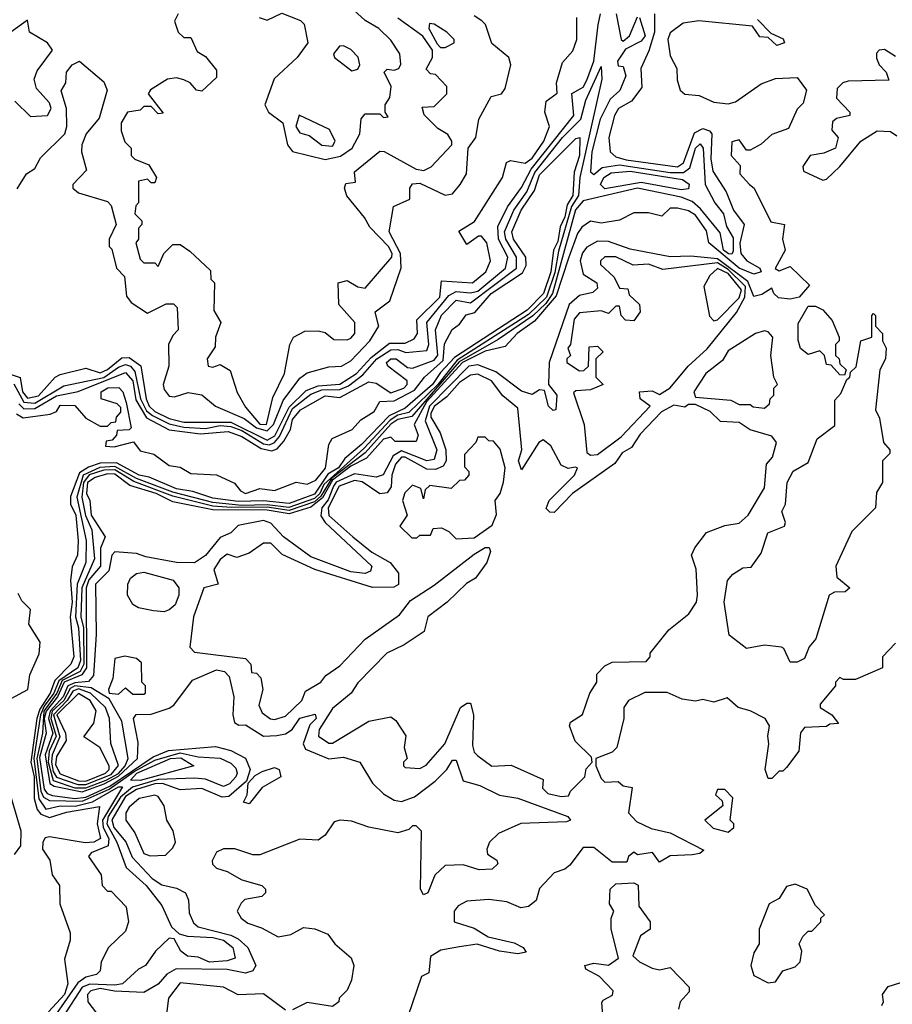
# Model space of a CAD drawing. Extents: x 2668140 to 2765664, y 823621 to 955240.
# Tile 39 of 256: x 2705103 to 2707507, y 850308 to 853019. Entities that reach past the tile are written whole.
import ezdxf

# ---------------------------------------------------------------- set-up
doc = ezdxf.new("R2010")
doc.units = 0

msp = doc.modelspace()

# ---------------------------------------------------------------- linework, layer by layer
at = {"layer": '0CON02XD'}
for points in [[(2705945, 852634), (2705986.8, 852643.2), (2706018.8, 852665), (2706040, 852705), (2706043.6, 852746.4), (2706055, 852760), (2706095, 852760), (2706105, 852750), (2706118.3, 852751.7), (2706110, 852765), (2706110, 852785), (2706122.5, 852805), (2706126.2, 852835), (2706107.5, 852875), (2706115, 852882.5), (2706135, 852880), (2706147.5, 852885), (2706153, 852897), (2706150, 852925), (2706125, 852962.5), (2706092.5, 852995), (2706055, 853016.7), (2706003.6, 853063.6)], [(2705090, 852795), (2705133, 852753), (2705180, 852755), (2705190, 852775), (2705185, 852790), (2705149.3, 852829.3), (2705143.3, 852855), (2705151.7, 852878.3), (2705193.3, 852935), (2705180, 852955), (2705130, 852985), (2705125, 853017.5), (2705075, 852982.5)], [(2705086.9, 852016.9), (2705115, 851966.2), (2705145, 851963.2), (2705225, 852011.4), (2705335, 852034.1), (2705375, 852062.7), (2705395, 852069.6), (2705408.6, 852065), (2705420.7, 852050.7), (2705436.1, 851975), (2705452.7, 851942.7), (2705469, 851929), (2705515, 851906.1), (2705555, 851897.3), (2705615, 851893.8), (2705655, 851901.8), (2705685, 851899.1), (2705715, 851887.8), (2705775, 851851.1), (2705791.1, 851848.9), (2705805.3, 851854.7), (2705818.4, 851871.6), (2705855, 851948.8), (2705905, 851988.2), (2705935, 852000), (2705985, 852000.8), (2706008.8, 852011.2), (2706048.2, 852041.8), (2706086.9, 852085), (2706125, 852110.5), (2706145, 852111.1), (2706167, 852103), (2706225, 852108.8), (2706230, 852125), (2706224.5, 852185.5), (2706285, 852260), (2706305, 852271.1), (2706345, 852266.7), (2706365, 852271.5), (2706441.4, 852335), (2706448.1, 852365), (2706421.9, 852415), (2706420.3, 852449.7), (2706446.5, 852503.5), (2706485, 852556.7), (2706512, 852608), (2706629.2, 852755), (2706623.6, 852816.4), (2706655, 852833.3), (2706665, 852852.5), (2706684.2, 852905), (2706696.7, 853005), (2706703.1, 853035)], [(2705096.7, 852553.3), (2705121.9, 852595), (2705145, 852609.2), (2705160.8, 852639.2), (2705227.1, 852705), (2705232.9, 852725), (2705232, 852775), (2705217, 852823), (2705230, 852845), (2705232.5, 852875), (2705247.5, 852895), (2705267.5, 852905), (2705335, 852848), (2705343.8, 852825), (2705321.7, 852748.3), (2705286.2, 852705), (2705274.2, 852675), (2705273.8, 852655), (2705287.5, 852605), (2705250, 852565), (2705250, 852555), (2705265, 852542.5), (2705345, 852518.8), (2705355, 852507.5), (2705368.8, 852455), (2705350, 852415), (2705350, 852395), (2705357, 852387), (2705370, 852335), (2705391.7, 852311.7), (2705397.7, 852257.7), (2705410.3, 852240.3), (2705455, 852211.2), (2705506.7, 852236.7), (2705527, 852237), (2705537, 852227), (2705540, 852165), (2705525, 852150), (2705513.3, 852125), (2705513.8, 852065), (2705498.8, 852015), (2705500.8, 852000.8), (2705515, 851982.5), (2705529.3, 851980.7), (2705567, 851993), (2705605, 851986.7), (2705642.5, 851955), (2705721.5, 851921.5), (2705755.6, 851895), (2705785, 851887.5), (2705802, 851905), (2705828.9, 851971.1), (2705875, 852032), (2705895, 852046.7), (2705955, 852063.8), (2705990, 852065), (2706015, 852080), (2706068, 852135), (2706092.5, 852175), (2706090.7, 852180.7), (2706082.5, 852215), (2706122.5, 852245), (2706154, 852336), (2706152.5, 852375), (2706121.2, 852435), (2706132.5, 852505), (2706177.5, 852525), (2706177.5, 852555), (2706185, 852567.5), (2706205, 852568.8), (2706275, 852535.8), (2706295, 852540), (2706316.2, 852565), (2706333.8, 852595), (2706338.8, 852665), (2706360, 852695), (2706367.5, 852745), (2706402, 852808), (2706430, 852815), (2706440.7, 852829.3), (2706456.2, 852895), (2706450, 852915), (2706403.6, 852953.6), (2706386.2, 853006.2), (2706376.4, 853016.4), (2706355, 853030)], [(2706810, 853025), (2706826, 852975), (2706815, 852960), (2706771.7, 852938.3), (2706750, 852905), (2706751.7, 852891.7), (2706765, 852890), (2706772.5, 852865), (2706756.1, 852823.9), (2706729.3, 852800.7), (2706702, 852745), (2706679.2, 852655), (2706675, 852600), (2706685, 852592.5), (2706707.7, 852612.3), (2706755, 852619.6), (2706895, 852598.2), (2706931.1, 852598.9), (2706948.6, 852611.4), (2706964.4, 852665), (2706977, 852677), (2706985.6, 852665.6), (2706991.2, 852565), (2707018, 852515), (2707041.9, 852485), (2707049.7, 852449.7), (2707068.6, 852418.6), (2707068.6, 852381.4), (2707065, 852374), (2707055.6, 852374.4), (2707042.1, 852385), (2707032.4, 852432.4), (2706978.8, 852498.8), (2706955, 852518.9), (2706925, 852530.5), (2706805, 852555.4), (2706655, 852520), (2706634.2, 852495.8), (2706570.3, 852265), (2706552.1, 852237.9), (2706516.4, 852203.6), (2706421.5, 852138.5), (2706313.2, 852076.8), (2706183.1, 851926.9), (2706145, 851918), (2706125, 851905.9), (2706055, 851826.9), (2705963.2, 851756.8), (2705932.7, 851707.3), (2705915, 851691.9), (2705845, 851667.6), (2705785, 851676.6), (2705686.3, 851676.3), (2705635, 851680), (2705525, 851706.9), (2705417.8, 851747.8), (2705365, 851779.5), (2705335, 851778.6), (2705295, 851765.8), (2705278.8, 851745), (2705274, 851705), (2705284.3, 851654.3), (2705301.5, 851615), (2705309.4, 851535), (2705274.7, 851455.3), (2705271.8, 851375), (2705278.8, 851345), (2705279.8, 851245), (2705270, 851225), (2705220.5, 851199.5), (2705205.4, 851164.6), (2705170.1, 851115), (2705166.2, 851055), (2705150.6, 850985), (2705161.1, 850895), (2705168.7, 850878.7), (2705185, 850869.1), (2705275, 850867.4), (2705349.7, 850900.3), (2705418.9, 850948.9), (2705475, 850980.3), (2705545, 851000.8), (2705595, 850989.5), (2705655, 850985.7), (2705685, 850972), (2705698.3, 850958.3), (2705702.5, 850945), (2705698.6, 850935), (2705680.8, 850915), (2705665, 850908.1), (2705615, 850928.1), (2705585, 850930.6), (2705485, 850927.4), (2705413.9, 850906.1), (2705381, 850879), (2705346.6, 850825), (2705343.3, 850805), (2705370.6, 850755), (2705396.2, 850685), (2705451.2, 850635), (2705495, 850580), (2705521.7, 850521.7), (2705542.5, 850502.5), (2705565.8, 850495.8), (2705635, 850492.2), (2705665, 850484.4), (2705690, 850465), (2705696.7, 850435), (2705675, 850427.5), (2705625.7, 850424.3), (2705595, 850438), (2705565, 850441.2), (2705546.7, 850455), (2705528.3, 850488.3), (2705515, 850490), (2705477.5, 850455), (2705450, 850415), (2705430, 850405), (2705386.7, 850365), (2705365, 850360.6), (2705296.1, 850363.9), (2705275, 850355.5), (2705222.9, 850275)], [(2706851.4, 853035), (2706851.5, 852985), (2706836.3, 852933.7), (2706814.2, 852885), (2706817.1, 852832.9), (2706788, 852795), (2706752.5, 852775), (2706741.1, 852755), (2706725.6, 852695), (2706729.2, 852655), (2706745, 852641.4), (2706773.3, 852633.3), (2706915, 852613.6), (2706931.9, 852625), (2706962.2, 852707.8), (2706985, 852719.4), (2707003.1, 852713.1), (2707009.2, 852705), (2707006.5, 852636.5), (2707012.4, 852602.4), (2707049.2, 852545), (2707068.8, 852495), (2707098.8, 852455), (2707086.3, 852403.7), (2707089.1, 852375), (2707105.7, 852355), (2707141.5, 852335), (2707145.4, 852325), (2707125, 852318.2), (2707084.6, 852335), (2707001.2, 852405), (2706995, 852437.5), (2706965, 852481.2), (2706945, 852493.3), (2706915, 852500), (2706895, 852500), (2706871.7, 852478.3), (2706835, 852487.5), (2706795, 852487.5), (2706755, 852467.5), (2706705, 852458.8), (2706675, 852464.2), (2706651.8, 852448.2), (2706639.4, 852430.6), (2706615, 852362.5), (2706581.1, 852258.9), (2706521.2, 852188.8), (2706473.8, 852155), (2706440.7, 852119.3), (2706385, 852106.2), (2706322.4, 852075), (2706223.3, 851966.7), (2706189.4, 851905), (2706200.6, 851875), (2706195, 851858), (2706137.4, 851857.4), (2706125, 851870), (2706105, 851864), (2706058.2, 851811.8), (2706015, 851789.7), (2705965, 851751.4), (2705937.5, 851702.5), (2705905, 851677.1), (2705845, 851658.9), (2705785, 851669), (2705635, 851669.4), (2705525, 851691.9), (2705478.8, 851715), (2705406.7, 851736.7), (2705365, 851767.5), (2705345, 851768.7), (2705311.2, 851758.8), (2705290.4, 851745), (2705287.5, 851715), (2705296.7, 851695), (2705300, 851655), (2705338.8, 851595), (2705326.2, 851563.8), (2705326, 851515), (2705293.3, 851476.7), (2705286.4, 851455), (2705287, 851235), (2705274.4, 851215.6), (2705225.7, 851195), (2705207.2, 851155), (2705175.7, 851115), (2705170.7, 851095), (2705175.7, 851055), (2705158.2, 850988.2), (2705170.6, 850900.6), (2705178.8, 850888.8), (2705193.5, 850883.5), (2705255, 850874.7), (2705285, 850878.3), (2705351.2, 850908.8), (2705470.4, 850989.6), (2705513.1, 851006.9), (2705642.3, 851017.7), (2705685, 851007.5), (2705725, 850986), (2705738, 850955), (2705727.5, 850922.5), (2705679.2, 850880.8), (2705661.2, 850878.8), (2705605, 850902), (2705545, 850899.2), (2705496.3, 850916.3), (2705475, 850915.7), (2705425, 850899.7), (2705395, 850880.4), (2705356.6, 850816.6), (2705362.9, 850795), (2705395.3, 850755.3), (2705413.3, 850713.3), (2705468, 850655), (2705495, 850637.1), (2705535, 850628), (2705560, 850615), (2705568, 850595), (2705570.3, 850560.3), (2705582.3, 850532.3), (2705595, 850522), (2705685, 850498.9), (2705705, 850488.6), (2705731.2, 850465), (2705753.3, 850415), (2705745, 850400), (2705725, 850394.2), (2705675, 850404.5), (2705534.4, 850405.6), (2705508.7, 850391.3), (2705485, 850363.8), (2705445, 850340.6), (2705364, 850344), (2705325, 850352.1), (2705298.8, 850345), (2705290, 850335), (2705291.2, 850315), (2705315, 850284)], [(2705540, 853035), (2705530, 853015), (2705540, 852985), (2705555, 852970), (2705575, 852970), (2705591.7, 852931.7), (2705615, 852917.5), (2705645, 852880), (2705645, 852860), (2705605, 852822.5), (2705590, 852825), (2705572.5, 852845), (2705555, 852853.3), (2705535, 852858.8), (2705510, 852855), (2705463.6, 852826.4), (2705457.5, 852815), (2705498.3, 852761.7), (2705485, 852760), (2705465, 852780), (2705445, 852780), (2705435, 852770), (2705400, 852765), (2705382.5, 852735), (2705383, 852713), (2705393, 852683), (2705410, 852665), (2705410, 852645), (2705420, 852635), (2705459.3, 852619.3), (2705480, 852585), (2705475, 852570), (2705465, 852570), (2705455, 852580), (2705430, 852575), (2705430, 852515), (2705423, 852507), (2705420, 852485), (2705440, 852465), (2705440, 852455), (2705430, 852445), (2705430, 852415), (2705423.3, 852405), (2705435, 852360), (2705445, 852350), (2705475, 852350), (2705485, 852340), (2705500, 852375), (2705525, 852400), (2705545, 852400), (2705571.7, 852381.7), (2705628.3, 852328.3), (2705630, 852305), (2705640, 852295), (2705638.3, 852218.3), (2705657.5, 852185), (2705642.5, 852145), (2705641.7, 852118.3), (2705620, 852085), (2705622.5, 852065), (2705635, 852062.5), (2705655, 852070), (2705683, 852053), (2705702.3, 851992.3), (2705725, 851952.5), (2705765, 851905.8), (2705783.3, 851905), (2705800.8, 851979.2), (2705832.5, 852045), (2705847.5, 852125), (2705857.5, 852145), (2705888.3, 852161.7), (2705925, 852162.5), (2705945, 852157.5), (2705968.3, 852138.3), (2706005, 852137.5), (2706015, 852142.5), (2706026.7, 852155), (2706026.2, 852185), (2705982.5, 852235), (2705980, 852295), (2706005, 852301.2), (2706035, 852283.8), (2706055, 852280), (2706128, 852365), (2706129.2, 852375), (2706118.6, 852395), (2706067.7, 852447.7), (2706053.3, 852475), (2706003.9, 852533.9), (2705997.5, 852555), (2706001.7, 852568.3), (2706028.3, 852571.7), (2706025, 852600), (2706095, 852657.5), (2706106.7, 852656.7), (2706195, 852607.5), (2706216, 852604), (2706236.4, 852613.6), (2706293.3, 852675), (2706293.8, 852685), (2706282.7, 852702.7), (2706255, 852720), (2706217, 852757), (2706211.7, 852778.3), (2706245, 852780), (2706280, 852815), (2706280, 852835), (2706248.3, 852868.3), (2706235, 852870), (2706223, 852883), (2706240, 852915), (2706240, 852935), (2706213.8, 852973.8), (2706145, 853023.3)], [(2707135, 853020), (2707171.7, 852981.7), (2707206.4, 852966.4), (2707210, 852955), (2707188.3, 852948.3), (2707165, 852970), (2707141.7, 852971.7), (2707121.7, 853001.7), (2706974.1, 853015.9), (2706930.5, 853009.5), (2706895, 852983.3), (2706888.8, 852965), (2706895, 852920), (2706913.3, 852885), (2706913.9, 852853.9), (2706922.5, 852825), (2706935, 852813.8), (2706975, 852810), (2707015, 852792.5), (2707055, 852787.5), (2707075, 852793.3), (2707145, 852842.5), (2707185, 852857.5), (2707245, 852860), (2707270, 852825), (2707260.7, 852789.3), (2707245, 852772.5), (2707220.5, 852719.5), (2707175, 852703.3), (2707145, 852676.7), (2707115, 852660), (2707105, 852660), (2707085, 852688), (2707065, 852682.5), (2707062.5, 852645), (2707087.5, 852617.5), (2707086.7, 852595), (2707113.3, 852565), (2707126.2, 852555), (2707172.3, 852462.3), (2707210, 852455), (2707204.3, 852415), (2707211.2, 852385), (2707183.9, 852333.9), (2707195, 852327.5), (2707225, 852340), (2707278.3, 852288.3), (2707250, 852255), (2707225, 852250), (2707193, 852253), (2707180, 852265), (2707175, 852280), (2707147.7, 852262.3), (2707125, 852256.7), (2707108.7, 852298.7), (2707025, 852360.5), (2706952.1, 852367.9), (2706895, 852366), (2706785, 852387.8), (2706725, 852408.1), (2706695, 852409.2), (2706665, 852392.5), (2706653.1, 852376.9), (2706647.3, 852355), (2706655, 852318.8), (2706692.5, 852295), (2706695, 852280), (2706681.7, 852268.3), (2706645, 852260), (2706616.9, 852235), (2706561.2, 852075), (2706560, 852015), (2706582.5, 851985), (2706580, 851945), (2706573, 851943), (2706560, 851955), (2706548.3, 851998.3), (2706535, 852000), (2706515, 851987.5), (2706485, 851996), (2706415, 852050), (2706365, 852069.1), (2706340, 852065), (2706231.6, 851955), (2706220.4, 851915), (2706251.9, 851835), (2706245, 851808), (2706225, 851804.4), (2706155, 851832.3), (2706131.8, 851818.2), (2706104.2, 851765.8), (2706085, 851760), (2706025, 851769.2), (2705975, 851745.9), (2705967.1, 851735), (2705952.5, 851697.5), (2705935.4, 851675), (2705932.7, 851652.7), (2705944.5, 851634.5), (2706073.3, 851515), (2706069.2, 851500.8), (2706055, 851494.2), (2706015, 851499.2), (2705905, 851540), (2705830, 851595), (2705795, 851633.3), (2705775, 851640), (2705705, 851626.2), (2705685, 851606.2), (2705655, 851593.8), (2705615, 851543.8), (2705585, 851524), (2705535, 851524.3), (2705450.5, 851540.5)], [(2705762.5, 853025), (2705785, 853017.5), (2705825, 853037.5), (2705877, 853017), (2705887, 853007), (2705896.7, 852955), (2705867.5, 852915), (2705803.9, 852856.1), (2705778, 852785), (2705788.8, 852765), (2705828, 852735), (2705841.2, 852675), (2705855, 852656.7), (2705945, 852634)], [(2706030.9, 852045), (2706071.2, 852088.8), (2706121.6, 852128.4), (2706165, 852128.1), (2706189.7, 852140.3), (2706199.2, 852155), (2706197, 852193), (2706260.5, 852255), (2706265, 852300), (2706350, 852295), (2706386.7, 852325), (2706400, 852355), (2706390, 852405), (2706375, 852423.3), (2706367, 852423), (2706335, 852400), (2706313, 852437), (2706356.1, 852463.9), (2706433.3, 852585), (2706444.1, 852625.9), (2706455, 852631.2), (2706495, 852623.8), (2706515, 852638), (2706546.9, 852685), (2706562.5, 852725), (2706550, 852765), (2706553.3, 852795), (2706583.3, 852816.7), (2706582, 852845), (2706598.3, 852901.7), (2706627, 852933), (2706637.5, 852965), (2706637.5, 853025)], [(2706745.8, 853035), (2706760, 852965), (2706765, 852960), (2706782.5, 852975), (2706805, 853026.7)], [(2706275, 852942.5), (2706300, 852955), (2706300, 852965), (2706280, 852985), (2706245, 853006.7), (2706231.7, 853008.3), (2706230, 852995), (2706253, 852953), (2706262.5, 852942.5), (2706275, 852942.5)], [(2706018.3, 852878.3), (2706035, 852882.5), (2706040, 852895), (2706035.8, 852915.8), (2706015, 852936.7), (2705995, 852947.5), (2705983.6, 852946.4), (2705967.5, 852925), (2705970, 852915), (2706018.3, 852878.3)], [(2707515, 852917.5), (2707485, 852937.5), (2707470, 852935), (2707463, 852927), (2707463, 852913), (2707470, 852895), (2707490, 852875), (2707497, 852853), (2707385, 852850), (2707370, 852845), (2707355, 852830), (2707353, 852803), (2707390, 852765), (2707390, 852755), (2707353, 852747), (2707341.7, 852738.3), (2707340, 852715), (2707357.5, 852695), (2707350, 852665), (2707318.3, 852651.7), (2707280, 852645), (2707260, 852615), (2707261.7, 852601.7), (2707315, 852577.5), (2707325, 852580), (2707362.5, 852615), (2707420, 852685), (2707465, 852713.3), (2707501.7, 852711.7), (2707519.3, 852699.3)], [(2705101.2, 851961.2), (2705115, 851947.5), (2705145, 851948.5), (2705205, 851983.6), (2705264.5, 851995.5), (2705395, 852048.1), (2705414.4, 852025), (2705422.8, 851972.8), (2705452.7, 851922.7), (2705515, 851889.5), (2705601.3, 851878.7), (2705677.5, 851885), (2705715, 851871.9), (2705768.1, 851838.1), (2705797.6, 851832.4), (2705812, 851838), (2705831.1, 851858.9), (2705848.9, 851891.1), (2705855, 851918.8), (2705876.2, 851945), (2705945, 851983.8), (2705985, 851979.2), (2706065, 852022), (2706085, 852018), (2706125, 851992.2), (2706161.2, 852005), (2706170, 852015), (2706170, 852025), (2706117.5, 852065), (2706113.3, 852075), (2706125, 852085.7), (2706140, 852085), (2706171.7, 852061.7), (2706185, 852060), (2706245, 852082.2), (2706254.5, 852095.5), (2706248.6, 852165), (2706265, 852206), (2706305, 852247.1), (2706345, 852239.2), (2706471.9, 852335), (2706471.9, 852365), (2706442.5, 852415), (2706438.2, 852435), (2706464.5, 852495), (2706500.4, 852545), (2706521.7, 852598.3), (2706598.6, 852695), (2706648.5, 852745), (2706662.4, 852797.6), (2706705, 852890), (2706706.9, 852855), (2706646.2, 852585), (2706642, 852535), (2706622.9, 852505), (2706587.7, 852382.3), (2706577.1, 852322.9), (2706554, 852255), (2706505, 852207.2), (2706308.2, 852081.8), (2706254.7, 852015), (2706175, 851937.5), (2706145, 851930.6), (2706123.5, 851916.5), (2706051.1, 851838.9), (2705940.8, 851739.2), (2705929.8, 851715), (2705915, 851701), (2705844.2, 851675.8), (2705785, 851683.8), (2705715, 851681.5), (2705635, 851689.5), (2705525, 851718.2), (2705425, 851755.9), (2705365, 851789), (2705324, 851786), (2705278, 851765), (2705260.4, 851705), (2705286.5, 851585), (2705285.6, 851525), (2705261.5, 851465), (2705256.9, 851375), (2705265.4, 851345), (2705270.3, 851255), (2705263.3, 851235), (2705210.8, 851199.2), (2705197.3, 851165), (2705170.5, 851129.5), (2705160.8, 851105), (2705142.6, 850985), (2705155.6, 850874.4)], [(2705965, 852671.2), (2705972.5, 852685), (2705956.4, 852716.4), (2705873.3, 852756.7), (2705864.2, 852725), (2705875, 852707.5), (2705900.7, 852700.7), (2705935, 852673.8), (2705965, 852671.2)], [(2705094.4, 851934.4), (2705112.7, 851922.7), (2705187, 851933), (2705205, 851940), (2705215, 851957.5), (2705255, 851956.7), (2705285, 851922.5), (2705325, 851900), (2705345, 851900), (2705355, 851910), (2705368.3, 851911.7), (2705370, 851925), (2705381.7, 851938.3), (2705381.7, 851951.7), (2705371.7, 851961.7), (2705327.5, 851975), (2705327.5, 851995), (2705345.9, 852005.9), (2705376.7, 852006.7), (2705387.5, 851995), (2705396.7, 851965), (2705410, 851895), (2705405, 851890), (2705371.7, 851888.3), (2705370, 851875), (2705358.3, 851861.7), (2705341.7, 851858.3), (2705340, 851845), (2705363, 851843), (2705417, 851857), (2705435, 851832.5), (2705472.5, 851822.5), (2705515, 851792), (2705545, 851787.5), (2705575, 851770), (2705645, 851766.2), (2705695, 851743.3), (2705711.7, 851721.7), (2705725, 851714.4), (2705765, 851728.6), (2705805, 851723.1), (2705865, 851746), (2705895, 851740), (2705919.1, 851750.9), (2705945.6, 851784.4), (2705955, 851850), (2705964, 851866), (2706019.4, 851890.6), (2706042.7, 851917.3), (2706079.7, 851940.3), (2706095, 851967.5), (2706135, 851970), (2706190.9, 851999.1), (2706218, 852035), (2706269.6, 852080.4), (2706273.2, 852126.8), (2706294.1, 852165.9), (2706315, 852181.2), (2706333.2, 852206.8), (2706356.7, 852213.3), (2706401.4, 852265), (2706488, 852322), (2706497.9, 852342.1), (2706497.5, 852365), (2706463.1, 852415), (2706458.6, 852435), (2706484.4, 852495), (2706520.7, 852549.3), (2706535, 852592), (2706635, 852692.5), (2706646.2, 852695), (2706645.4, 852645), (2706630.6, 852599.4), (2706627.1, 852535), (2706610.7, 852509.3), (2706605, 852476.7), (2706591.4, 852448.6), (2706585, 852408.8), (2706573.1, 852385), (2706565.9, 852325), (2706546.1, 852265), (2706500.5, 852219.5), (2706300.7, 852089.2), (2706262.1, 852047.9), (2706240.6, 852015), (2706165, 851950), (2706121.1, 851928.9), (2706045, 851850), (2705998.6, 851811.4), (2705981.5, 851785), (2705951.8, 851768.2), (2705915, 851712.7), (2705845, 851687.3), (2705775, 851694.2), (2705705, 851692.5), (2705635, 851701.5), (2705580.5, 851720.5), (2705535, 851727.1), (2705459.4, 851759.4), (2705432.5, 851765), (2705369.5, 851799.5), (2705325, 851797.9), (2705292.6, 851787.4), (2705268.4, 851771.6), (2705243.5, 851706.5), (2705242.9, 851685), (2705257.5, 851655), (2705264.2, 851584.2), (2705262.5, 851545), (2705247.7, 851512.3), (2705242.9, 851475), (2705247.3, 851415), (2705242.1, 851375), (2705252.5, 851265), (2705244.2, 851245), (2705200.1, 851199.9), (2705186.9, 851165), (2705158.8, 851121.2), (2705150, 851095), (2705134, 850975), (2705143.5, 850935), (2705142.7, 850875), (2705151.5, 850845), (2705161.8, 850831.8), (2705185, 850822.5), (2705232.3, 850837.7), (2705323, 850853), (2705316.2, 850805), (2705325.7, 850765), (2705307.5, 850755), (2705283.1, 850753.1), (2705185, 850768.9), (2705173.4, 850766.6), (2705166.5, 850755), (2705166.4, 850735), (2705186, 850705), (2705192.5, 850665), (2705213.3, 850635), (2705213.8, 850585), (2705242.5, 850505), (2705242.5, 850485), (2705227, 850433), (2705235.7, 850365), (2705226.4, 850335), (2705182.5, 850287.5)], [(2706925, 852550.6), (2706815, 852571.2), (2706715, 852553.6), (2706703.3, 852565), (2706712.2, 852585), (2706732.6, 852597.4), (2706785, 852602.5), (2706928.9, 852578.9), (2706946.7, 852566.7), (2706945, 852553.8), (2706925, 852550.6)], [(2706675, 851820), (2706695, 851822), (2706759.7, 851870.3), (2706840, 851955), (2706812.5, 851975), (2706810, 851995), (2706845, 851997.5), (2706865, 851987.5), (2706895, 852006), (2706944.5, 852065.5), (2706996.7, 852113.3), (2707077.3, 852212.7), (2707100.7, 852255), (2707102.7, 852285), (2707055, 852331), (2707025, 852349.4), (2706875, 852331.2), (2706835, 852345.8), (2706793, 852343), (2706745, 852366.2), (2706715, 852366.7), (2706702.5, 852355), (2706702.5, 852345), (2706740.7, 852310.7), (2706755, 852280), (2706778.3, 852278.3), (2706781.7, 852261.7), (2706810, 852235), (2706812.5, 852215), (2706795, 852190), (2706771.7, 852191.7), (2706760, 852205), (2706755, 852230), (2706745, 852230), (2706725, 852210), (2706705, 852217.5), (2706645, 852212.5), (2706630, 852195), (2706620, 852125), (2706612.5, 852115), (2706620, 852095), (2706610, 852085), (2706610, 852075), (2706645, 852052.5), (2706657, 852053), (2706670, 852065), (2706671.7, 852118.3), (2706695, 852120), (2706710, 852105), (2706690, 852085), (2706690, 852035), (2706710, 852015), (2706675, 852000), (2706635, 851997.5), (2706628.3, 851991.7), (2706657.5, 851905), (2706665, 851827.5), (2706675, 851820)], [(2707015, 852190), (2707025, 852192.5), (2707085, 852253.3), (2707091.2, 852275), (2707055, 852320.3), (2707025.6, 852334.4), (2707003.8, 852315), (2706987.5, 852285), (2707003, 852203), (2707015, 852190)], [(2707375, 852040), (2707361.7, 852041.7), (2707338.3, 852068.3), (2707325, 852070), (2707320, 852095), (2707307, 852107), (2707275, 852097.5), (2707253.9, 852113.9), (2707247, 852137), (2707247, 852183), (2707275, 852230), (2707295, 852230), (2707315, 852220), (2707340.7, 852190.7), (2707360, 852145), (2707360, 852135), (2707350, 852125), (2707350, 852095), (2707360, 852085), (2707361.7, 852071.7), (2707380, 852055), (2707375, 852040)], [(2707245, 851250), (2707225, 851250), (2707208.3, 851288.3), (2707201.7, 851291.7), (2707155, 851297.5), (2707105, 851287.5), (2707057.5, 851325), (2707043.3, 851415), (2707052.5, 851475), (2707067, 851493), (2707095, 851510), (2707118.3, 851511.7), (2707145, 851550), (2707163.6, 851606.4), (2707210, 851625), (2707212.5, 851635), (2707202.5, 851665), (2707212.5, 851685), (2707217.5, 851745), (2707233.6, 851776.4), (2707275, 851800), (2707300, 851865), (2707348.3, 851901.7), (2707348.3, 851971.7), (2707365, 851990), (2707381.7, 852028.3), (2707390, 852035), (2707391.7, 852048.3), (2707407, 852063), (2707420, 852135), (2707450, 852145), (2707450, 852205), (2707455, 852210), (2707460, 852205), (2707460, 852175), (2707480, 852155), (2707480, 852135), (2707490, 852115), (2707487.5, 852085), (2707472.5, 852055), (2707460, 851945), (2707471.7, 851921.7), (2707482.5, 851855), (2707500, 851835), (2707500, 851825), (2707480, 851805), (2707480, 851745), (2707463, 851717), (2707460, 851675), (2707395, 851610), (2707351.2, 851515), (2707353.9, 851483.9), (2707390, 851455), (2707376.4, 851443.6), (2707347, 851443), (2707332.5, 851435), (2707295.9, 851314.1), (2707277.5, 851292.5), (2707265, 851260), (2707245, 851250)], [(2707155, 851950), (2707168.3, 851961.7), (2707170, 851975), (2707180, 851985), (2707180, 852005), (2707190, 852015), (2707180, 852035), (2707172.5, 852095), (2707177.5, 852145), (2707165, 852160), (2707155, 852162.5), (2707130, 852155), (2707055, 852107.5), (2707039.3, 852080.7), (2706993.3, 852045), (2706960, 851995), (2706965, 851980), (2707061.7, 851971.7), (2707085, 851960), (2707115, 851960), (2707123, 851953), (2707155, 851950)], [(2705040, 852055), (2705104.2, 852034.2), (2705111.1, 851995), (2705125, 851977.5), (2705155, 851983.1), (2705201.2, 852035), (2705215, 852042.5), (2705285, 852060), (2705325, 852047.1), (2705345, 852055.6), (2705385, 852088), (2705405, 852089.2), (2705436.5, 852066.5), (2705451.2, 851975), (2705460, 851955), (2705475, 851940.4), (2705515, 851920.8), (2705555, 851911.1), (2705685, 851910.8), (2705785, 851861.6), (2705806.3, 851873.7), (2705845, 851952.1), (2705892.3, 851997.8), (2705925, 852011.3), (2705985, 852015.4), (2706030.9, 852045)], [(2706595, 850880), (2706615, 850882.5), (2706620, 850895), (2706660, 850935), (2706663, 850957), (2706680, 850975), (2706678.3, 850988.3), (2706633, 851033), (2706617.5, 851075), (2706620, 851085), (2706653.6, 851106.4), (2706673.3, 851165), (2706692.5, 851195), (2706692.5, 851217.5), (2706715, 851240), (2706735, 851250), (2706828.3, 851251.7), (2706840, 851265), (2706840, 851275), (2706890.7, 851339.3), (2706946.4, 851383.6), (2706967.5, 851415), (2706970, 851435), (2706966.1, 851506.1), (2706953.3, 851545), (2706962.5, 851565), (2706995, 851607.5), (2707045, 851626.7), (2707085, 851633.3), (2707110, 851655), (2707155, 851730), (2707160, 851795), (2707176.7, 851815), (2707187.5, 851855), (2707175, 851872.5), (2707115, 851890), (2707085, 851910), (2707033, 851913), (2707005, 851940), (2706965, 851960), (2706945, 851960), (2706935, 851952.5), (2706905, 851957.5), (2706870.7, 851939.3), (2706812.1, 851877.9), (2706788.3, 851841.7), (2706763, 851827), (2706742.7, 851797.3), (2706625.7, 851714.3), (2706575, 851662.5), (2706563, 851663), (2706553.3, 851673.3), (2706561.2, 851695), (2706631.2, 851765), (2706640, 851785), (2706633, 851787), (2706613.9, 851783.9), (2706595, 851792.5), (2706566.1, 851846.1), (2706545, 851862.5), (2706533.3, 851855), (2706485, 851780), (2706477.5, 851805), (2706486.2, 851835), (2706475, 851950), (2706433.6, 851983.6), (2706402.5, 852025), (2706365, 852043.3), (2706345, 852040), (2706315, 852020), (2706279.4, 851980.6), (2706245.8, 851955), (2706236, 851936), (2706236, 851925), (2706261.7, 851881.7), (2706277.1, 851835), (2706277.5, 851805), (2706270, 851790), (2706248.9, 851781.1), (2706225, 851781.9), (2706165, 851814.3), (2706155, 851814.3), (2706138.1, 851795), (2706128.1, 851765), (2706126.7, 851733.3), (2706115, 851716.2), (2706095, 851714), (2706046.4, 851746.4), (2706025, 851750.6), (2705983.1, 851735), (2705952.5, 851675), (2705955, 851654.2), (2706020.8, 851595), (2706072.8, 851552.8), (2706123.3, 851525), (2706146.7, 851495), (2706146.2, 851463.8), (2706133.6, 851456.4), (2706075, 851456.2), (2705915.7, 851505.7), (2705826.4, 851546.4), (2705795, 851577.5), (2705775, 851577.5), (2705735, 851550), (2705701.7, 851538.3), (2705675, 851547.5), (2705655, 851532.5), (2705637.5, 851505), (2705650, 851465), (2705610, 851455), (2705582, 851375), (2705571.7, 851291.7), (2705585, 851277.5), (2705725, 851260), (2705740, 851245), (2705741.7, 851221.7), (2705755, 851220), (2705767, 851207), (2705772.5, 851175), (2705761.7, 851131.7), (2705771.2, 851111.2), (2705793.9, 851093.9), (2705805, 851092), (2705835, 851102), (2705880, 851145), (2705890, 851170), (2705932.5, 851195), (2705946.1, 851213.9), (2705985, 851240), (2706055, 851313.8), (2706149.5, 851380.5), (2706179.5, 851420.5), (2706245, 851462), (2706355, 851548), (2706385, 851566.2), (2706396.1, 851566.1), (2706400, 851555), (2706390, 851525), (2706358.5, 851481.5), (2706333.5, 851466.5), (2706280.8, 851415), (2706226.9, 851375), (2706217.5, 851335), (2706162, 851298), (2706114.7, 851275.3), (2706035, 851193.3), (2706016.2, 851165), (2705965, 851122.5), (2705928, 851065), (2705926.4, 851046.4), (2705955, 851027.5), (2705965, 851027.5), (2706065, 851087.5), (2706125, 851100), (2706139.3, 851089.3), (2706167, 851047), (2706162.5, 851015), (2706170, 850985), (2706160, 850975), (2706160, 850965), (2706165, 850960), (2706205, 850957.5), (2706223, 850967), (2706273.8, 851025), (2706317.5, 851125), (2706335, 851137.5), (2706345, 851137.5), (2706353.3, 851105), (2706350.5, 851020.5), (2706355, 851002.5), (2706365, 850992.5), (2706403.6, 850963.6), (2706457, 850967), (2706545, 850927.5), (2706543, 850903), (2706558.3, 850888.3), (2706595, 850880)], [(2706305, 851590), (2706355, 851592.5), (2706405, 851627.5), (2706416.4, 851656.4), (2706412.5, 851695), (2706426.2, 851715), (2706435.8, 851745.8), (2706440, 851785), (2706427, 851837), (2706408.3, 851858.3), (2706395, 851860), (2706385, 851870), (2706365, 851870), (2706360, 851855), (2706328.3, 851821.7), (2706328.3, 851788.3), (2706340, 851775), (2706340, 851765), (2706328.3, 851751.7), (2706315, 851750), (2706291.7, 851728.3), (2706233, 851737), (2706220, 851725), (2706215, 851700), (2706208.3, 851728.3), (2706185, 851737.5), (2706163.9, 851716.1), (2706157.5, 851695), (2706170, 851655), (2706150, 851625), (2706183, 851593), (2706197, 851593), (2706205, 851600), (2706235, 851600), (2706241.7, 851618.3), (2706265, 851620), (2706285, 851610), (2706305, 851590)], [(2705450.5, 851540.5), (2705425, 851549.4), (2705365, 851554.2), (2705357.1, 851545), (2705348.4, 851501.6), (2705312.3, 851465), (2705313.8, 851326.2), (2705306.7, 851213.3), (2705293.1, 851196.9), (2705255, 851193.2), (2705236, 851185), (2705223.2, 851155), (2705186.7, 851115), (2705182.7, 851095), (2705194.3, 851055), (2705173.3, 850995), (2705186.6, 850916.6), (2705198.6, 850908.6), (2705275, 850893.5), (2705336.2, 850915), (2705375, 850936), (2705428.1, 850985), (2705429.5, 851029.5), (2705416.7, 851095), (2705423.6, 851106.4), (2705465, 851106.7), (2705515, 851124), (2705527.8, 851132.2), (2705579.5, 851200.5), (2705645, 851228.8), (2705667.5, 851225), (2705680.5, 851210.5), (2705693.3, 851155), (2705690, 851105), (2705695, 851083.8), (2705707, 851077), (2705725, 851077.5), (2705775, 851046.2), (2705811.7, 851048.3), (2705835, 851053.3), (2705853.3, 851065), (2705875, 851096.2), (2705917, 851107), (2705920, 851095), (2705902.7, 851077.3), (2705884.4, 851025.6), (2705890.3, 851010.3), (2705955, 850984.2), (2705995, 850988.8), (2706040, 850975), (2706075, 850917.5), (2706105, 850887.5), (2706135, 850870), (2706155, 850866.7), (2706190.7, 850879.3), (2706247.7, 850922.3), (2706280, 850955), (2706295, 850980), (2706305, 850980), (2706325, 850923.8), (2706370.8, 850910.8), (2706424.5, 850884.5), (2706475, 850876), (2706612.5, 850825), (2706620, 850815), (2706609.3, 850810.7), (2706483.9, 850806.1), (2706421.7, 850778.3), (2706397.5, 850755), (2706390, 850735), (2706391.7, 850721.7), (2706417.5, 850705), (2706420, 850695), (2706405, 850680), (2706368.3, 850678.3), (2706325, 850692.5), (2706275, 850690), (2706246.4, 850663.6), (2706227.5, 850615), (2706215, 850610), (2706207.5, 850625), (2706210, 850785), (2706195, 850800), (2706185, 850800), (2706175, 850790), (2706145, 850780), (2706065, 850796.2), (2706017.5, 850812.5), (2705985.7, 850815.7), (2705969.5, 850810.5), (2705945, 850774), (2705925, 850760), (2705875, 850763.3), (2705765, 850720), (2705745, 850720), (2705696.1, 850736.1), (2705665, 850736.2), (2705645, 850726.7), (2705633.6, 850703.6), (2705633.9, 850693.9), (2705645, 850683.3), (2705675, 850674), (2705715, 850651.2), (2705770, 850635), (2705780, 850625), (2705780, 850615), (2705770, 850605), (2705723, 850597), (2705713, 850587), (2705702.5, 850565), (2705713.3, 850545), (2705731.3, 850531.3), (2705769.1, 850519.1), (2705815, 850494.2), (2705849.7, 850500.3), (2705885, 850520), (2705916.4, 850516.4), (2705951.7, 850501.7), (2705971.2, 850475), (2706015.9, 850435.9), (2706023.3, 850415), (2706016.7, 850375), (2706005, 850347.5), (2705983.3, 850325), (2705982.5, 850315), (2705965, 850302.5), (2705895, 850313.3), (2705855, 850293.3)], [(2705501.2, 851388.8), (2705471.9, 851391.9), (2705430, 851400), (2705415, 851408.8), (2705400, 851435), (2705401.1, 851465), (2705408.5, 851481.5), (2705425, 851494.4), (2705445, 851497.8), (2705526.2, 851476.2), (2705541.1, 851455), (2705541.5, 851435), (2705531.5, 851408.5), (2705515, 851394), (2705501.2, 851388.8)], [(2705080, 851150), (2705125.6, 851175), (2705131.2, 851215), (2705156.8, 851273.2), (2705159.2, 851305), (2705128.8, 851355), (2705133.1, 851395), (2705109.4, 851419.4), (2705099.4, 851439.4)], [(2707515, 851302.5), (2707480, 851265), (2707480, 851235), (2707405, 851202.5), (2707372.5, 851202.5), (2707361.7, 851208.3), (2707350, 851195), (2707350, 851185), (2707307.5, 851135), (2707307.5, 851125), (2707340, 851105), (2707358.3, 851081.7), (2707335, 851080), (2707325, 851073.3), (2707265, 851070), (2707254, 851056), (2707248.8, 851005), (2707215, 850960), (2707205, 850950), (2707195, 850950), (2707175, 850930), (2707165, 850930), (2707156.7, 850955), (2707166.2, 851025), (2707163.9, 851046.1), (2707168, 851075), (2707156.7, 851095), (2707115, 851116.2), (2707082.5, 851125), (2707051.7, 851151.7), (2707015, 851140), (2706985, 851147.5), (2706965, 851142.5), (2706928.3, 851148.3), (2706886.4, 851166.4), (2706825, 851166.7), (2706780, 851145), (2706767.5, 851125), (2706767.5, 851095), (2706747.5, 851015), (2706735, 851002.5), (2706690, 850985), (2706690, 850965), (2706705, 850930), (2706715, 850920), (2706751.7, 850921.7), (2706765, 850910), (2706790, 850905), (2706780, 850835), (2706801.7, 850811.7), (2706842.7, 850792.7), (2706895, 850780), (2706987.5, 850732.5), (2706976.4, 850723.6), (2706955, 850720), (2706895, 850717.5), (2706865, 850700), (2706846.4, 850726.4), (2706805, 850720), (2706795, 850727.5), (2706780, 850715), (2706775, 850700), (2706735, 850700), (2706685, 850740), (2706655, 850740), (2706618.3, 850691.7), (2706605, 850680), (2706575, 850670), (2706535, 850627.5), (2706526.1, 850593.9), (2706505, 850577.5), (2706483.6, 850573.6), (2706445, 850590), (2706395, 850596.7), (2706335, 850592.5), (2706310.7, 850579.3), (2706300, 850565), (2706300, 850535), (2706355, 850517.5), (2706393.6, 850493.6), (2706465, 850477.5), (2706490, 850465), (2706498.3, 850451.7), (2706475, 850447.5), (2706425, 850454.2), (2706363.6, 850473.6), (2706315, 850466.7)], [(2705445, 851162.5), (2705450, 851165), (2705450, 851185), (2705440, 851195), (2705438.3, 851248.3), (2705425, 851260), (2705393, 851267), (2705365, 851260), (2705360, 851205), (2705347.5, 851175), (2705350, 851165), (2705375, 851162.5), (2705395, 851180), (2705415, 851162.5), (2705445, 851162.5)], [(2705285, 850904.3), (2705341.8, 850925), (2705375, 850944), (2705393.8, 850965), (2705401.9, 850985), (2705385, 851087.5), (2705349.2, 851149.2), (2705300, 851180), (2705255.2, 851185.2), (2705241.9, 851178.1), (2705224.9, 851145.1), (2705193, 851115), (2705189.3, 851095), (2705203.3, 851046.7), (2705184.8, 851005), (2705182.1, 850975), (2705195, 850924.6), (2705255, 850904.7), (2705285, 850904.3)], [(2705263.2, 850913.2), (2705285, 850913.4), (2705355, 850941.1), (2705375.6, 850965.6), (2705353.9, 851026.1), (2705350.8, 851095), (2705339.5, 851125), (2705298.1, 851165), (2705265, 851176.7), (2705249.2, 851170.8), (2705234.3, 851145), (2705196.1, 851105), (2705214.2, 851045), (2705192.5, 850995), (2705190.7, 850975), (2705195, 850949.2), (2705205, 850933.2), (2705263.2, 850913.2)], [(2705285, 850922.5), (2705339.4, 850945), (2705349.4, 850955), (2705349.4, 850965), (2705324, 851015), (2705280, 851045), (2705307.7, 851082.3), (2705313.6, 851116.4), (2705297.5, 851145), (2705265, 851164.4), (2705205.4, 851105), (2705229.4, 851055), (2705231.4, 851035), (2705205, 850990.8), (2705202.1, 850967.9), (2705215, 850942.5), (2705265, 850923.2), (2705285, 850922.5)], [(2705435, 850924.1), (2705408, 850925), (2705425.6, 850945), (2705518.8, 850985), (2705547.1, 850987.1), (2705582.5, 850965), (2705435, 850924.1)], [(2705735, 850860), (2705720, 850865), (2705730, 850885), (2705732.5, 850917.5), (2705751.4, 850938.6), (2705770.9, 850949.1), (2705805, 850960), (2705817.5, 850955), (2705822.5, 850935), (2705771.2, 850905), (2705735, 850860)], [(2705088.9, 850721.1), (2705106.4, 850745), (2705107.3, 850785), (2705060, 850945)], [(2705155.6, 850874.4), (2705175, 850845.7), (2705215, 850854.5), (2705255.8, 850854.2), (2705304, 850866), (2705375, 850907.1), (2705386.7, 850906.7), (2705330.9, 850815), (2705332.7, 850795), (2705348.8, 850765), (2705347.1, 850745), (2705300, 850725), (2705292.5, 850715), (2705327.5, 850665), (2705330, 850635), (2705345, 850620), (2705355, 850620), (2705396.7, 850576.7), (2705402.5, 850535), (2705395, 850510), (2705347.5, 850465), (2705327.5, 850425), (2705325, 850400), (2705315, 850390), (2705285, 850382.9), (2705263, 850367), (2705165, 850225.6)], [(2707055, 850782.5), (2707070, 850795), (2707070, 850805), (2707060, 850815), (2707067, 850877), (2707045, 850900), (2707025, 850900), (2707020, 850885), (2707038.3, 850868.3), (2707040, 850855), (2706990, 850815), (2707013.3, 850793.3), (2707055, 850782.5)], [(2705462.7, 850717.3), (2705505, 850718.8), (2705525, 850738.8), (2705532, 850755), (2705525.8, 850785.8), (2705508.8, 850815), (2705500.8, 850855), (2705485, 850880), (2705475, 850884.2), (2705432, 850875), (2705405, 850851.2), (2705395.8, 850835), (2705396, 850815), (2705420.5, 850780.5), (2705445, 850723.3), (2705462.7, 850717.3)], [(2706710, 850265), (2706707, 850313), (2706710, 850320), (2706736.4, 850333.6), (2706737.5, 850345), (2706700, 850385), (2706662.5, 850405), (2706660, 850415), (2706685, 850421.2), (2706725, 850416), (2706752.5, 850435), (2706732.5, 850515), (2706732.5, 850545), (2706740, 850565), (2706727.5, 850585), (2706730, 850625), (2706745, 850640), (2706795, 850642.5), (2706806.4, 850636.4), (2706808.3, 850578.3), (2706840, 850535), (2706840, 850515), (2706813, 850497), (2706791.7, 850441.7), (2706810, 850425), (2706845, 850407.5), (2706865, 850403.3), (2706895, 850410), (2706947.5, 850355), (2706947, 850343), (2706922.5, 850315), (2706917.5, 850295)], [(2707165, 850367.5), (2707185, 850370), (2707205, 850400), (2707238.8, 850411.2), (2707252.5, 850425), (2707257.5, 850455), (2707250, 850475), (2707260, 850495), (2707275, 850510), (2707285, 850510), (2707310, 850535), (2707310, 850545), (2707320, 850555), (2707295, 850580), (2707272.5, 850625), (2707239.3, 850639.3), (2707215, 850632.5), (2707195, 850600), (2707167.5, 850585), (2707140, 850515), (2707140, 850475), (2707125, 850450), (2707116.7, 850415), (2707125, 850387.5), (2707165, 850367.5)], [(2706315, 850466.7), (2706263, 850457), (2706235, 850440), (2706230, 850395), (2706210, 850385), (2706172.5, 850275)], [(2705835, 850292.5), (2705775, 850337.5), (2705705, 850334.3), (2705665, 850355.8), (2705545, 850367.1), (2705513.1, 850325), (2705503.1, 850245)], [(2707477.5, 850305), (2707482.5, 850315), (2707480, 850335), (2707495, 850357.5), (2707545, 850372.5)]]:
    msp.add_lwpolyline(points, dxfattribs=at)

doc.saveas('drawing.dxf')
